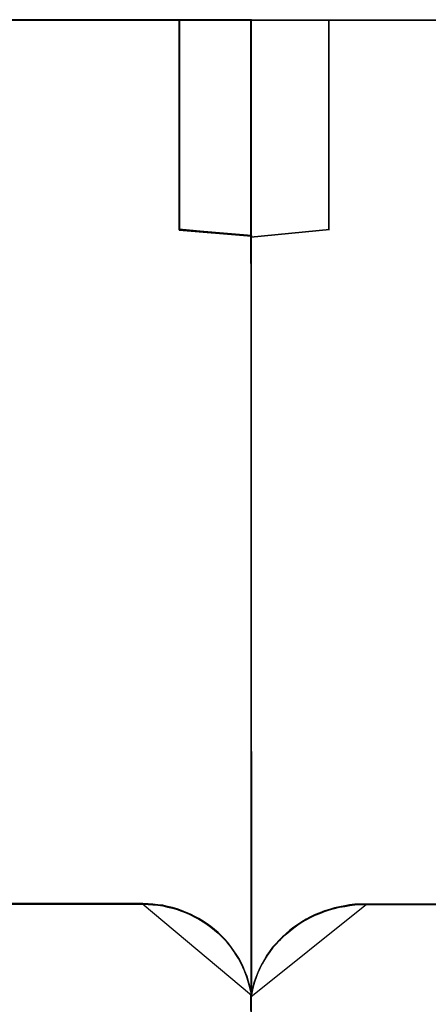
# Model space of a CAD drawing. Header units: millimetres. Extents: x 18084 to 47233, y 38174 to 56392.
# Tile 247 of 253: x 26264.52 to 26272.14, y 53694.37 to 53712.77. Entities that reach past the tile are written whole.
import ezdxf

# ---------------------------------------------------------------- set-up
doc = ezdxf.new("R2010")
doc.units = ezdxf.units.MM
doc.header["$LTSCALE"] = 100
doc.layers.add('45', color=7, linetype='Continuous')

msp = doc.modelspace()

# ---------------------------------------------------------------- linework, layer by layer
at = {"layer": '45', "color": 7}
for p, q in [((26267.504, 53712.762), (26250.827, 53712.767)), ((26267.504, 53712.762), (26250.827, 53712.767)), ((26268.841, 53712.762), (26267.492, 53712.762)), ((26267.492, 53712.762), (26267.492, 53711.741)), ((26267.492, 53712.762), (26267.492, 53711.732)), ((26267.492, 53711.732), (26267.492, 53712.762)), ((26267.492, 53712.762), (26267.492, 53712.762)), ((26268.841, 53712.762), (26267.492, 53712.762)), ((26267.492, 53712.762), (26267.492, 53711.741)), ((26267.492, 53712.762), (26267.492, 53711.732)), ((26267.492, 53711.732), (26267.492, 53712.762)), ((26267.492, 53712.762), (26267.492, 53712.762)), ((26268.836, 53712.757), (26267.5, 53712.757)), ((26267.5, 53712.757), (26267.5, 53711.739)), ((26268.836, 53712.757), (26267.5, 53712.757)), ((26267.5, 53712.757), (26267.5, 53711.739)), ((26267.504, 53711.743), (26267.504, 53712.762)), ((26267.504, 53711.743), (26267.504, 53712.762)), ((26268.829, 53712.762), (26268.829, 53708.733)), ((26285.501, 53712.757), (26268.829, 53712.762)), ((26268.829, 53712.762), (26268.829, 53712.762)), ((26268.829, 53712.762), (26268.829, 53708.733)), ((26285.501, 53712.757), (26268.829, 53712.762)), ((26268.829, 53712.762), (26268.829, 53712.762)), ((26268.836, 53708.727), (26268.836, 53712.757)), ((26268.836, 53708.727), (26268.836, 53712.757)), ((26268.841, 53708.722), (26268.841, 53712.762)), ((26268.841, 53708.722), (26268.841, 53712.762)), ((26270.285, 53711.727), (26270.285, 53712.745)), ((26270.285, 53712.745), (26270.285, 53711.727)), ((26270.285, 53711.727), (26270.285, 53712.745)), ((26270.285, 53712.745), (26270.285, 53711.727)), ((26267.492, 53708.839), (26267.492, 53711.745)), ((26267.492, 53711.745), (26267.492, 53708.839)), ((26267.492, 53708.839), (26267.492, 53711.745)), ((26267.492, 53711.745), (26267.492, 53708.839)), ((26267.492, 53711.741), (26267.492, 53708.838)), ((26267.492, 53711.741), (26267.492, 53708.838)), ((26267.5, 53711.739), (26267.5, 53708.843)), ((26267.5, 53711.739), (26267.5, 53708.843)), ((26267.504, 53708.848), (26267.504, 53711.743)), ((26267.504, 53708.848), (26267.504, 53711.743)), ((26270.285, 53708.834), (26270.285, 53711.74)), ((26270.285, 53711.74), (26270.285, 53708.834)), ((26270.285, 53708.834), (26270.285, 53711.74)), ((26270.285, 53711.74), (26270.285, 53708.834)), ((26270.285, 53711.727), (26270.285, 53711.727)), ((26270.285, 53711.727), (26270.285, 53711.727)), ((26267.492, 53708.851), (26268.859, 53708.722)), ((26268.859, 53708.722), (26267.492, 53708.851)), ((26267.492, 53708.851), (26267.492, 53708.851)), ((26267.492, 53708.851), (26268.859, 53708.722)), ((26268.859, 53708.722), (26267.492, 53708.851)), ((26267.492, 53708.851), (26267.492, 53708.851)), ((26267.492, 53708.839), (26267.492, 53708.839)), ((26267.492, 53708.839), (26267.492, 53708.839)), ((26267.492, 53708.838), (26268.841, 53708.722)), ((26267.492, 53708.838), (26267.492, 53708.838)), ((26267.492, 53708.838), (26268.841, 53708.722)), ((26267.492, 53708.838), (26267.492, 53708.838)), ((26267.5, 53708.843), (26268.836, 53708.727)), ((26267.5, 53708.843), (26267.5, 53708.843)), ((26267.5, 53708.843), (26268.836, 53708.727)), ((26267.5, 53708.843), (26267.5, 53708.843)), ((26268.841, 53708.733), (26267.504, 53708.848)), ((26268.841, 53708.733), (26267.504, 53708.848)), ((26270.297, 53708.846), (26268.829, 53708.707)), ((26268.829, 53708.707), (26270.297, 53708.846)), ((26270.297, 53708.846), (26268.829, 53708.707)), ((26268.829, 53708.707), (26270.297, 53708.846)), ((26270.285, 53708.834), (26270.285, 53708.834)), ((26270.285, 53708.834), (26270.285, 53708.834)), ((26270.297, 53708.846), (26270.297, 53708.846)), ((26270.297, 53708.846), (26270.297, 53708.846)), ((26268.829, 53708.733), (26268.834, 53694.544)), ((26268.829, 53708.733), (26268.834, 53694.544)), ((26268.846, 53694.543), (26268.841, 53708.733)), ((26268.846, 53694.543), (26268.841, 53708.733)), ((26266.81, 53696.251), (26264.29, 53696.251)), ((26266.81, 53696.251), (26264.29, 53696.251)), ((26266.814, 53696.255), (26264.292, 53696.255)), ((26266.814, 53696.255), (26264.292, 53696.255)), ((26264.293, 53696.244), (26266.814, 53696.244)), ((26264.293, 53696.244), (26266.814, 53696.244)), ((26266.902, 53696.25), (26266.804, 53696.255)), ((26266.804, 53696.255), (26268.846, 53694.543)), ((26266.902, 53696.25), (26266.804, 53696.255)), ((26266.804, 53696.255), (26268.846, 53694.543)), ((26266.908, 53696.245), (26266.81, 53696.251)), ((26266.908, 53696.245), (26266.81, 53696.251)), ((26266.912, 53696.25), (26266.814, 53696.255)), ((26266.912, 53696.25), (26266.814, 53696.255)), ((26266.814, 53696.244), (26266.912, 53696.239)), ((26266.814, 53696.244), (26266.912, 53696.239)), ((26266.995, 53696.244), (26266.902, 53696.25)), ((26266.995, 53696.244), (26266.902, 53696.25)), ((26267, 53696.24), (26266.908, 53696.245)), ((26267, 53696.24), (26266.908, 53696.245)), ((26267.004, 53696.244), (26266.912, 53696.25)), ((26267.004, 53696.244), (26266.912, 53696.25)), ((26266.912, 53696.239), (26267.004, 53696.233)), ((26266.912, 53696.239), (26267.004, 53696.233)), ((26267.088, 53696.233), (26266.995, 53696.244)), ((26267.088, 53696.233), (26266.995, 53696.244)), ((26267.092, 53696.229), (26267, 53696.24)), ((26267.092, 53696.229), (26267, 53696.24)), ((26267.096, 53696.233), (26267.004, 53696.244)), ((26267.096, 53696.233), (26267.004, 53696.244)), ((26267.004, 53696.233), (26267.097, 53696.222)), ((26267.004, 53696.233), (26267.097, 53696.222)), ((26267.181, 53696.222), (26267.088, 53696.233)), ((26267.181, 53696.222), (26267.088, 53696.233)), ((26267.189, 53696.222), (26267.096, 53696.233)), ((26267.189, 53696.222), (26267.096, 53696.233)), ((26268.834, 53694.511), (26270.988, 53696.246)), ((26268.834, 53694.511), (26270.988, 53696.246)), ((26270.774, 53696.24), (26270.676, 53696.229)), ((26270.774, 53696.24), (26270.676, 53696.229)), ((26270.778, 53696.235), (26270.68, 53696.224)), ((26270.778, 53696.235), (26270.68, 53696.224)), ((26270.786, 53696.24), (26270.687, 53696.229)), ((26270.786, 53696.24), (26270.687, 53696.229)), ((26270.877, 53696.246), (26270.774, 53696.24)), ((26270.877, 53696.246), (26270.774, 53696.24)), ((26270.774, 53696.228), (26270.878, 53696.234)), ((26270.774, 53696.228), (26270.878, 53696.234)), ((26270.881, 53696.241), (26270.778, 53696.235)), ((26270.881, 53696.241), (26270.778, 53696.235)), ((26270.889, 53696.246), (26270.786, 53696.24)), ((26270.889, 53696.246), (26270.786, 53696.24)), ((26270.975, 53696.246), (26270.877, 53696.246)), ((26270.975, 53696.246), (26270.877, 53696.246)), ((26270.878, 53696.234), (26270.975, 53696.234)), ((26270.878, 53696.234), (26270.975, 53696.234)), ((26270.979, 53696.241), (26270.881, 53696.241)), ((26270.979, 53696.241), (26270.881, 53696.241)), ((26270.988, 53696.246), (26270.889, 53696.246)), ((26270.988, 53696.246), (26270.889, 53696.246)), ((26273.198, 53696.246), (26270.975, 53696.246)), ((26273.198, 53696.246), (26270.975, 53696.246)), ((26270.975, 53696.234), (26273.198, 53696.234)), ((26270.975, 53696.234), (26273.198, 53696.234)), ((26273.2, 53696.241), (26270.979, 53696.241)), ((26273.2, 53696.241), (26270.979, 53696.241)), ((26270.988, 53696.246), (26270.988, 53696.246)), ((26270.988, 53696.246), (26270.988, 53696.246)), ((26267.185, 53696.218), (26267.092, 53696.229)), ((26267.185, 53696.218), (26267.092, 53696.229)), ((26267.097, 53696.222), (26267.189, 53696.211)), ((26267.097, 53696.222), (26267.189, 53696.211)), ((26267.268, 53696.2), (26267.181, 53696.222)), ((26267.268, 53696.2), (26267.181, 53696.222)), ((26267.272, 53696.195), (26267.185, 53696.218)), ((26267.272, 53696.195), (26267.185, 53696.218)), ((26267.276, 53696.2), (26267.189, 53696.222)), ((26267.276, 53696.2), (26267.189, 53696.222)), ((26267.189, 53696.211), (26267.276, 53696.189)), ((26267.189, 53696.211), (26267.276, 53696.189)), ((26267.361, 53696.178), (26267.268, 53696.2)), ((26267.361, 53696.178), (26267.268, 53696.2)), ((26267.364, 53696.173), (26267.272, 53696.195)), ((26267.364, 53696.173), (26267.272, 53696.195)), ((26267.368, 53696.178), (26267.276, 53696.2)), ((26267.368, 53696.178), (26267.276, 53696.2)), ((26267.276, 53696.189), (26267.368, 53696.167)), ((26267.276, 53696.189), (26267.368, 53696.167)), ((26267.448, 53696.156), (26267.361, 53696.178)), ((26267.448, 53696.156), (26267.361, 53696.178)), ((26267.451, 53696.151), (26267.364, 53696.173)), ((26267.451, 53696.151), (26267.364, 53696.173)), ((26267.455, 53696.156), (26267.368, 53696.178)), ((26267.455, 53696.156), (26267.368, 53696.178)), ((26267.368, 53696.167), (26267.455, 53696.145)), ((26267.368, 53696.167), (26267.455, 53696.145)), ((26267.53, 53696.122), (26267.448, 53696.156)), ((26267.53, 53696.122), (26267.448, 53696.156)), ((26267.532, 53696.118), (26267.451, 53696.151)), ((26267.532, 53696.118), (26267.451, 53696.151)), ((26267.537, 53696.123), (26267.455, 53696.156)), ((26267.537, 53696.123), (26267.455, 53696.156)), ((26267.455, 53696.145), (26267.537, 53696.112)), ((26267.455, 53696.145), (26267.537, 53696.112)), ((26267.618, 53696.089), (26267.53, 53696.122)), ((26267.618, 53696.089), (26267.53, 53696.122)), ((26267.619, 53696.085), (26267.532, 53696.118)), ((26267.619, 53696.085), (26267.532, 53696.118)), ((26267.624, 53696.09), (26267.537, 53696.123)), ((26267.624, 53696.09), (26267.537, 53696.123)), ((26267.537, 53696.112), (26267.624, 53696.079)), ((26267.537, 53696.112), (26267.624, 53696.079)), ((26267.7, 53696.056), (26267.618, 53696.089)), ((26267.7, 53696.056), (26267.618, 53696.089)), ((26267.701, 53696.052), (26267.619, 53696.085)), ((26267.701, 53696.052), (26267.619, 53696.085)), ((26267.705, 53696.057), (26267.624, 53696.09)), ((26267.705, 53696.057), (26267.624, 53696.09)), ((26267.624, 53696.079), (26267.705, 53696.046)), ((26267.624, 53696.079), (26267.705, 53696.046)), ((26267.782, 53696.012), (26267.7, 53696.056)), ((26267.782, 53696.012), (26267.7, 53696.056)), ((26267.782, 53696.008), (26267.701, 53696.052)), ((26267.782, 53696.008), (26267.701, 53696.052)), ((26267.787, 53696.013), (26267.705, 53696.057)), ((26267.787, 53696.013), (26267.705, 53696.057)), ((26270.035, 53696.047), (26269.948, 53696.009)), ((26270.035, 53696.047), (26269.948, 53696.009)), ((26270.122, 53696.08), (26270.035, 53696.047)), ((26270.122, 53696.08), (26270.035, 53696.047)), ((26270.035, 53696.036), (26270.122, 53696.069)), ((26270.035, 53696.036), (26270.122, 53696.069)), ((26270.126, 53696.076), (26270.039, 53696.043)), ((26270.126, 53696.076), (26270.039, 53696.043)), ((26270.13, 53696.079), (26270.042, 53696.046)), ((26270.13, 53696.079), (26270.042, 53696.046)), ((26270.209, 53696.119), (26270.122, 53696.08)), ((26270.209, 53696.119), (26270.122, 53696.08)), ((26270.122, 53696.069), (26270.209, 53696.107)), ((26270.122, 53696.069), (26270.209, 53696.107)), ((26270.213, 53696.114), (26270.126, 53696.076)), ((26270.213, 53696.114), (26270.126, 53696.076)), ((26270.217, 53696.118), (26270.13, 53696.079)), ((26270.217, 53696.118), (26270.13, 53696.079)), ((26270.301, 53696.146), (26270.209, 53696.119)), ((26270.301, 53696.146), (26270.209, 53696.119)), ((26270.209, 53696.107), (26270.302, 53696.135)), ((26270.209, 53696.107), (26270.302, 53696.135)), ((26270.305, 53696.142), (26270.213, 53696.114)), ((26270.305, 53696.142), (26270.213, 53696.114)), ((26270.31, 53696.146), (26270.217, 53696.118)), ((26270.31, 53696.146), (26270.217, 53696.118)), ((26270.394, 53696.174), (26270.301, 53696.146)), ((26270.394, 53696.174), (26270.301, 53696.146)), ((26270.302, 53696.135), (26270.394, 53696.162)), ((26270.302, 53696.135), (26270.394, 53696.162)), ((26270.398, 53696.169), (26270.305, 53696.142)), ((26270.398, 53696.169), (26270.305, 53696.142)), ((26270.403, 53696.173), (26270.31, 53696.146)), ((26270.403, 53696.173), (26270.31, 53696.146)), ((26270.486, 53696.196), (26270.394, 53696.174)), ((26270.486, 53696.196), (26270.394, 53696.174)), ((26270.394, 53696.162), (26270.486, 53696.184)), ((26270.394, 53696.162), (26270.486, 53696.184)), ((26270.49, 53696.191), (26270.398, 53696.169)), ((26270.49, 53696.191), (26270.398, 53696.169)), ((26270.496, 53696.196), (26270.403, 53696.173)), ((26270.496, 53696.196), (26270.403, 53696.173)), ((26270.584, 53696.213), (26270.486, 53696.196)), ((26270.584, 53696.213), (26270.486, 53696.196)), ((26270.486, 53696.184), (26270.584, 53696.201)), ((26270.486, 53696.184), (26270.584, 53696.201)), ((26270.588, 53696.208), (26270.49, 53696.191)), ((26270.588, 53696.208), (26270.49, 53696.191)), ((26270.594, 53696.212), (26270.496, 53696.196)), ((26270.594, 53696.212), (26270.496, 53696.196)), ((26270.676, 53696.229), (26270.584, 53696.213)), ((26270.676, 53696.229), (26270.584, 53696.213)), ((26270.584, 53696.201), (26270.677, 53696.217)), ((26270.584, 53696.201), (26270.677, 53696.217)), ((26270.68, 53696.224), (26270.588, 53696.208)), ((26270.68, 53696.224), (26270.588, 53696.208)), ((26270.687, 53696.229), (26270.594, 53696.212)), ((26270.687, 53696.229), (26270.594, 53696.212)), ((26270.677, 53696.217), (26270.774, 53696.228)), ((26270.677, 53696.217), (26270.774, 53696.228)), ((26267.705, 53696.046), (26267.787, 53696.002)), ((26267.705, 53696.046), (26267.787, 53696.002)), ((26267.858, 53695.973), (26267.782, 53696.012)), ((26267.858, 53695.973), (26267.782, 53696.012)), ((26267.858, 53695.97), (26267.782, 53696.008)), ((26267.858, 53695.97), (26267.782, 53696.008)), ((26267.863, 53695.975), (26267.787, 53696.013)), ((26267.863, 53695.975), (26267.787, 53696.013)), ((26267.787, 53696.002), (26267.863, 53695.963)), ((26267.787, 53696.002), (26267.863, 53695.963)), ((26267.934, 53695.923), (26267.858, 53695.973)), ((26267.934, 53695.923), (26267.858, 53695.973)), ((26267.934, 53695.92), (26267.858, 53695.97)), ((26267.934, 53695.92), (26267.858, 53695.97)), ((26267.939, 53695.925), (26267.863, 53695.975)), ((26267.939, 53695.925), (26267.863, 53695.975)), ((26267.863, 53695.963), (26267.939, 53695.914)), ((26267.863, 53695.963), (26267.939, 53695.914)), ((26268.011, 53695.873), (26267.934, 53695.923)), ((26268.011, 53695.873), (26267.934, 53695.923)), ((26268.01, 53695.871), (26267.934, 53695.92)), ((26268.01, 53695.871), (26267.934, 53695.92)), ((26268.015, 53695.876), (26267.939, 53695.925)), ((26268.015, 53695.876), (26267.939, 53695.925)), ((26267.939, 53695.914), (26268.015, 53695.864)), ((26267.939, 53695.914), (26268.015, 53695.864)), ((26268.081, 53695.821), (26268.01, 53695.871)), ((26268.081, 53695.821), (26268.01, 53695.871)), ((26268.082, 53695.823), (26268.011, 53695.873)), ((26268.082, 53695.823), (26268.011, 53695.873)), ((26268.085, 53695.826), (26268.015, 53695.876)), ((26268.085, 53695.826), (26268.015, 53695.876)), ((26268.015, 53695.864), (26268.086, 53695.815)), ((26268.015, 53695.864), (26268.086, 53695.815)), ((26269.709, 53695.866), (26269.633, 53695.811)), ((26269.709, 53695.866), (26269.633, 53695.811)), ((26269.714, 53695.863), (26269.637, 53695.808)), ((26269.714, 53695.863), (26269.637, 53695.808)), ((26269.785, 53695.915), (26269.709, 53695.866)), ((26269.785, 53695.915), (26269.709, 53695.866)), ((26269.709, 53695.854), (26269.785, 53695.904)), ((26269.709, 53695.854), (26269.785, 53695.904)), ((26269.789, 53695.911), (26269.713, 53695.861)), ((26269.789, 53695.911), (26269.713, 53695.861)), ((26269.791, 53695.913), (26269.714, 53695.863)), ((26269.791, 53695.913), (26269.714, 53695.863)), ((26269.866, 53695.965), (26269.785, 53695.915)), ((26269.866, 53695.965), (26269.785, 53695.915)), ((26269.785, 53695.904), (26269.867, 53695.953)), ((26269.785, 53695.904), (26269.867, 53695.953)), ((26269.871, 53695.96), (26269.789, 53695.911)), ((26269.871, 53695.96), (26269.789, 53695.911)), ((26269.873, 53695.963), (26269.791, 53695.913)), ((26269.873, 53695.963), (26269.791, 53695.913)), ((26269.948, 53696.009), (26269.866, 53695.965)), ((26269.948, 53696.009), (26269.866, 53695.965)), ((26269.867, 53695.953), (26269.948, 53695.997)), ((26269.867, 53695.953), (26269.948, 53695.997)), ((26269.952, 53696.004), (26269.871, 53695.96)), ((26269.952, 53696.004), (26269.871, 53695.96)), ((26269.955, 53696.007), (26269.873, 53695.963)), ((26269.955, 53696.007), (26269.873, 53695.963)), ((26269.948, 53695.997), (26270.035, 53696.036)), ((26269.948, 53695.997), (26270.035, 53696.036)), ((26270.039, 53696.043), (26269.952, 53696.004)), ((26270.039, 53696.043), (26269.952, 53696.004)), ((26270.042, 53696.046), (26269.955, 53696.007)), ((26270.042, 53696.046), (26269.955, 53696.007)), ((26268.146, 53695.766), (26268.081, 53695.821)), ((26268.146, 53695.766), (26268.081, 53695.821)), ((26268.147, 53695.768), (26268.082, 53695.823)), ((26268.147, 53695.768), (26268.082, 53695.823)), ((26268.151, 53695.771), (26268.085, 53695.826)), ((26268.151, 53695.771), (26268.085, 53695.826)), ((26268.086, 53695.815), (26268.151, 53695.76)), ((26268.086, 53695.815), (26268.151, 53695.76)), ((26268.217, 53695.706), (26268.146, 53695.766)), ((26268.217, 53695.706), (26268.146, 53695.766)), ((26268.218, 53695.707), (26268.147, 53695.768)), ((26268.218, 53695.707), (26268.147, 53695.768)), ((26268.221, 53695.711), (26268.151, 53695.771)), ((26268.221, 53695.711), (26268.151, 53695.771)), ((26268.151, 53695.76), (26268.221, 53695.699)), ((26268.151, 53695.76), (26268.221, 53695.699)), ((26268.276, 53695.645), (26268.217, 53695.706)), ((26268.276, 53695.645), (26268.217, 53695.706)), ((26268.278, 53695.646), (26268.218, 53695.707)), ((26268.278, 53695.646), (26268.218, 53695.707)), ((26268.281, 53695.65), (26268.221, 53695.711)), ((26268.281, 53695.65), (26268.221, 53695.711)), ((26268.221, 53695.699), (26268.281, 53695.639)), ((26268.221, 53695.699), (26268.281, 53695.639)), ((26269.491, 53695.695), (26269.421, 53695.635)), ((26269.491, 53695.695), (26269.421, 53695.635)), ((26269.421, 53695.623), (26269.492, 53695.683)), ((26269.421, 53695.623), (26269.492, 53695.683)), ((26269.495, 53695.691), (26269.424, 53695.63)), ((26269.495, 53695.691), (26269.424, 53695.63)), ((26269.496, 53695.691), (26269.425, 53695.63)), ((26269.496, 53695.691), (26269.425, 53695.63)), ((26269.562, 53695.756), (26269.491, 53695.695)), ((26269.562, 53695.756), (26269.491, 53695.695)), ((26269.492, 53695.683), (26269.563, 53695.744)), ((26269.492, 53695.683), (26269.563, 53695.744)), ((26269.566, 53695.752), (26269.495, 53695.691)), ((26269.566, 53695.752), (26269.495, 53695.691)), ((26269.567, 53695.751), (26269.496, 53695.691)), ((26269.567, 53695.751), (26269.496, 53695.691)), ((26269.633, 53695.811), (26269.562, 53695.756)), ((26269.633, 53695.811), (26269.562, 53695.756)), ((26269.563, 53695.744), (26269.633, 53695.799)), ((26269.563, 53695.744), (26269.633, 53695.799)), ((26269.637, 53695.808), (26269.566, 53695.752)), ((26269.637, 53695.808), (26269.566, 53695.752)), ((26269.637, 53695.806), (26269.567, 53695.751)), ((26269.637, 53695.806), (26269.567, 53695.751)), ((26269.633, 53695.799), (26269.709, 53695.854)), ((26269.633, 53695.799), (26269.709, 53695.854)), ((26269.713, 53695.861), (26269.637, 53695.806)), ((26269.713, 53695.861), (26269.637, 53695.806)), ((26268.342, 53695.585), (26268.276, 53695.645)), ((26268.342, 53695.585), (26268.276, 53695.645)), ((26268.344, 53695.585), (26268.278, 53695.646)), ((26268.344, 53695.585), (26268.278, 53695.646)), ((26268.346, 53695.59), (26268.281, 53695.65)), ((26268.346, 53695.59), (26268.281, 53695.65)), ((26268.281, 53695.639), (26268.346, 53695.578)), ((26268.281, 53695.639), (26268.346, 53695.578)), ((26268.396, 53695.519), (26268.342, 53695.585)), ((26268.396, 53695.519), (26268.342, 53695.585)), ((26268.399, 53695.518), (26268.344, 53695.585)), ((26268.399, 53695.518), (26268.344, 53695.585)), ((26268.401, 53695.524), (26268.346, 53695.59)), ((26268.401, 53695.524), (26268.346, 53695.59)), ((26268.346, 53695.578), (26268.401, 53695.512)), ((26268.346, 53695.578), (26268.401, 53695.512)), ((26268.456, 53695.447), (26268.396, 53695.519)), ((26268.456, 53695.447), (26268.396, 53695.519)), ((26268.459, 53695.446), (26268.399, 53695.518)), ((26268.459, 53695.446), (26268.399, 53695.518)), ((26268.46, 53695.452), (26268.401, 53695.524)), ((26268.46, 53695.452), (26268.401, 53695.524)), ((26268.401, 53695.512), (26268.46, 53695.44)), ((26268.401, 53695.512), (26268.46, 53695.44)), ((26269.296, 53695.503), (26269.236, 53695.437)), ((26269.296, 53695.503), (26269.236, 53695.437)), ((26269.299, 53695.497), (26269.238, 53695.431)), ((26269.299, 53695.497), (26269.238, 53695.431)), ((26269.301, 53695.498), (26269.241, 53695.432)), ((26269.301, 53695.498), (26269.241, 53695.432)), ((26269.361, 53695.569), (26269.296, 53695.503)), ((26269.361, 53695.569), (26269.296, 53695.503)), ((26269.296, 53695.491), (26269.361, 53695.557)), ((26269.296, 53695.491), (26269.361, 53695.557)), ((26269.364, 53695.564), (26269.299, 53695.497)), ((26269.364, 53695.564), (26269.299, 53695.497)), ((26269.366, 53695.564), (26269.301, 53695.498)), ((26269.366, 53695.564), (26269.301, 53695.498)), ((26269.421, 53695.635), (26269.361, 53695.569)), ((26269.421, 53695.635), (26269.361, 53695.569)), ((26269.361, 53695.557), (26269.421, 53695.623)), ((26269.361, 53695.557), (26269.421, 53695.623)), ((26269.424, 53695.63), (26269.364, 53695.564)), ((26269.424, 53695.63), (26269.364, 53695.564)), ((26269.425, 53695.63), (26269.366, 53695.564)), ((26269.425, 53695.63), (26269.366, 53695.564)), ((26268.505, 53695.376), (26268.456, 53695.447)), ((26268.505, 53695.376), (26268.456, 53695.447)), ((26268.508, 53695.374), (26268.459, 53695.446)), ((26268.508, 53695.374), (26268.459, 53695.446)), ((26268.509, 53695.38), (26268.46, 53695.452)), ((26268.509, 53695.38), (26268.46, 53695.452)), ((26268.46, 53695.44), (26268.509, 53695.369)), ((26268.46, 53695.44), (26268.509, 53695.369)), ((26268.553, 53695.304), (26268.505, 53695.376)), ((26268.553, 53695.304), (26268.505, 53695.376)), ((26268.557, 53695.302), (26268.508, 53695.374)), ((26268.557, 53695.302), (26268.508, 53695.374)), ((26268.558, 53695.309), (26268.509, 53695.38)), ((26268.558, 53695.309), (26268.509, 53695.38)), ((26268.509, 53695.369), (26268.558, 53695.297)), ((26268.509, 53695.369), (26268.558, 53695.297)), ((26269.182, 53695.359), (26269.133, 53695.288)), ((26269.182, 53695.359), (26269.133, 53695.288)), ((26269.133, 53695.276), (26269.182, 53695.348)), ((26269.133, 53695.276), (26269.182, 53695.348)), ((26269.184, 53695.353), (26269.135, 53695.281)), ((26269.184, 53695.353), (26269.135, 53695.281)), ((26269.186, 53695.355), (26269.138, 53695.284)), ((26269.186, 53695.355), (26269.138, 53695.284)), ((26269.236, 53695.437), (26269.182, 53695.359)), ((26269.236, 53695.437), (26269.182, 53695.359)), ((26269.182, 53695.348), (26269.236, 53695.425)), ((26269.182, 53695.348), (26269.236, 53695.425)), ((26269.238, 53695.431), (26269.184, 53695.353)), ((26269.238, 53695.431), (26269.184, 53695.353)), ((26269.241, 53695.432), (26269.186, 53695.355)), ((26269.241, 53695.432), (26269.186, 53695.355)), ((26269.236, 53695.425), (26269.296, 53695.491)), ((26269.236, 53695.425), (26269.296, 53695.491)), ((26268.602, 53695.227), (26268.553, 53695.304)), ((26268.602, 53695.227), (26268.553, 53695.304)), ((26268.606, 53695.225), (26268.557, 53695.302)), ((26268.606, 53695.225), (26268.557, 53695.302)), ((26268.607, 53695.232), (26268.558, 53695.309)), ((26268.607, 53695.232), (26268.558, 53695.309)), ((26268.558, 53695.297), (26268.607, 53695.22)), ((26268.558, 53695.297), (26268.607, 53695.22)), ((26268.646, 53695.15), (26268.602, 53695.227)), ((26268.646, 53695.15), (26268.602, 53695.227)), ((26268.65, 53695.147), (26268.606, 53695.225)), ((26268.65, 53695.147), (26268.606, 53695.225)), ((26268.651, 53695.155), (26268.607, 53695.232)), ((26268.651, 53695.155), (26268.607, 53695.232)), ((26268.607, 53695.22), (26268.651, 53695.143)), ((26268.607, 53695.22), (26268.651, 53695.143)), ((26268.684, 53695.068), (26268.646, 53695.15)), ((26268.684, 53695.068), (26268.646, 53695.15)), ((26268.688, 53695.064), (26268.65, 53695.147)), ((26268.688, 53695.064), (26268.65, 53695.147)), ((26268.689, 53695.072), (26268.651, 53695.155)), ((26268.689, 53695.072), (26268.651, 53695.155)), ((26268.651, 53695.143), (26268.689, 53695.061)), ((26268.651, 53695.143), (26268.689, 53695.061)), ((26269.04, 53695.134), (26268.997, 53695.051)), ((26269.04, 53695.134), (26268.997, 53695.051)), ((26269.045, 53695.13), (26269.002, 53695.047)), ((26269.045, 53695.13), (26269.002, 53695.047)), ((26269.084, 53695.211), (26269.04, 53695.134)), ((26269.084, 53695.211), (26269.04, 53695.134)), ((26269.041, 53695.122), (26269.084, 53695.199)), ((26269.041, 53695.122), (26269.084, 53695.199)), ((26269.085, 53695.204), (26269.042, 53695.126)), ((26269.085, 53695.204), (26269.042, 53695.126)), ((26269.089, 53695.207), (26269.045, 53695.13)), ((26269.089, 53695.207), (26269.045, 53695.13)), ((26269.133, 53695.288), (26269.084, 53695.211)), ((26269.133, 53695.288), (26269.084, 53695.211)), ((26269.084, 53695.199), (26269.133, 53695.276)), ((26269.084, 53695.199), (26269.133, 53695.276)), ((26269.135, 53695.281), (26269.085, 53695.204)), ((26269.135, 53695.281), (26269.085, 53695.204)), ((26269.138, 53695.284), (26269.089, 53695.207)), ((26269.138, 53695.284), (26269.089, 53695.207)), ((26268.716, 53694.985), (26268.684, 53695.068)), ((26268.716, 53694.985), (26268.684, 53695.068)), ((26268.721, 53694.981), (26268.688, 53695.064)), ((26268.721, 53694.981), (26268.688, 53695.064)), ((26268.721, 53694.99), (26268.689, 53695.072)), ((26268.721, 53694.99), (26268.689, 53695.072)), ((26268.689, 53695.061), (26268.721, 53694.978)), ((26268.689, 53695.061), (26268.721, 53694.978)), ((26268.749, 53694.903), (26268.716, 53694.985)), ((26268.749, 53694.903), (26268.716, 53694.985)), ((26268.754, 53694.907), (26268.721, 53694.99)), ((26268.754, 53694.907), (26268.721, 53694.99)), ((26268.753, 53694.898), (26268.721, 53694.981)), ((26268.753, 53694.898), (26268.721, 53694.981)), ((26268.721, 53694.978), (26268.754, 53694.896)), ((26268.721, 53694.978), (26268.754, 53694.896)), ((26268.959, 53694.969), (26268.926, 53694.875)), ((26268.959, 53694.969), (26268.926, 53694.875)), ((26268.96, 53694.96), (26268.927, 53694.866)), ((26268.96, 53694.96), (26268.927, 53694.866)), ((26268.927, 53694.863), (26268.959, 53694.957)), ((26268.927, 53694.863), (26268.959, 53694.957)), ((26268.964, 53694.964), (26268.931, 53694.871)), ((26268.964, 53694.964), (26268.931, 53694.871)), ((26268.997, 53695.051), (26268.959, 53694.969)), ((26268.997, 53695.051), (26268.959, 53694.969)), ((26268.959, 53694.957), (26268.997, 53695.039)), ((26268.959, 53694.957), (26268.997, 53695.039)), ((26268.998, 53695.043), (26268.96, 53694.96)), ((26268.998, 53695.043), (26268.96, 53694.96)), ((26269.002, 53695.047), (26268.964, 53694.964)), ((26269.002, 53695.047), (26268.964, 53694.964)), ((26268.997, 53695.039), (26269.041, 53695.122)), ((26268.997, 53695.039), (26269.041, 53695.122)), ((26269.042, 53695.126), (26268.998, 53695.043)), ((26269.042, 53695.126), (26268.998, 53695.043)), ((26268.776, 53694.815), (26268.749, 53694.903)), ((26268.776, 53694.815), (26268.749, 53694.903)), ((26268.781, 53694.809), (26268.753, 53694.898)), ((26268.781, 53694.809), (26268.753, 53694.898)), ((26268.781, 53694.819), (26268.754, 53694.907)), ((26268.781, 53694.819), (26268.754, 53694.907)), ((26268.754, 53694.896), (26268.781, 53694.807)), ((26268.754, 53694.896), (26268.781, 53694.807)), ((26268.803, 53694.727), (26268.776, 53694.815)), ((26268.803, 53694.727), (26268.776, 53694.815)), ((26268.808, 53694.731), (26268.781, 53694.819)), ((26268.808, 53694.731), (26268.781, 53694.819)), ((26268.808, 53694.721), (26268.781, 53694.809)), ((26268.808, 53694.721), (26268.781, 53694.809)), ((26268.781, 53694.807), (26268.808, 53694.719)), ((26268.781, 53694.807), (26268.808, 53694.719)), ((26268.894, 53694.793), (26268.872, 53694.705)), ((26268.894, 53694.793), (26268.872, 53694.705)), ((26268.894, 53694.783), (26268.872, 53694.694)), ((26268.894, 53694.783), (26268.872, 53694.694)), ((26268.872, 53694.693), (26268.894, 53694.781)), ((26268.872, 53694.693), (26268.894, 53694.781)), ((26268.899, 53694.788), (26268.877, 53694.7)), ((26268.899, 53694.788), (26268.877, 53694.7)), ((26268.926, 53694.875), (26268.894, 53694.793)), ((26268.926, 53694.875), (26268.894, 53694.793)), ((26268.927, 53694.866), (26268.894, 53694.783)), ((26268.927, 53694.866), (26268.894, 53694.783)), ((26268.894, 53694.781), (26268.927, 53694.863)), ((26268.894, 53694.781), (26268.927, 53694.863)), ((26268.931, 53694.871), (26268.899, 53694.788)), ((26268.931, 53694.871), (26268.899, 53694.788)), ((26268.825, 53694.639), (26268.803, 53694.727)), ((26268.825, 53694.639), (26268.803, 53694.727)), ((26268.83, 53694.643), (26268.808, 53694.731)), ((26268.83, 53694.643), (26268.808, 53694.731)), ((26268.83, 53694.632), (26268.808, 53694.721)), ((26268.83, 53694.632), (26268.808, 53694.721)), ((26268.808, 53694.719), (26268.83, 53694.631)), ((26268.808, 53694.719), (26268.83, 53694.631)), ((26268.841, 53694.551), (26268.825, 53694.639)), ((26268.841, 53694.551), (26268.825, 53694.639)), ((26268.846, 53694.555), (26268.83, 53694.643)), ((26268.846, 53694.555), (26268.83, 53694.643)), ((26268.846, 53694.543), (26268.83, 53694.632)), ((26268.846, 53694.543), (26268.83, 53694.632)), ((26268.83, 53694.631), (26268.846, 53694.543)), ((26268.83, 53694.631), (26268.846, 53694.543)), ((26268.85, 53694.616), (26268.834, 53694.523)), ((26268.85, 53694.616), (26268.834, 53694.523)), ((26268.834, 53694.511), (26268.851, 53694.605)), ((26268.85, 53694.605), (26268.834, 53694.511)), ((26268.834, 53694.511), (26268.851, 53694.605)), ((26268.85, 53694.605), (26268.834, 53694.511)), ((26268.855, 53694.612), (26268.839, 53694.519)), ((26268.855, 53694.612), (26268.839, 53694.519)), ((26268.872, 53694.705), (26268.85, 53694.616)), ((26268.872, 53694.705), (26268.85, 53694.616)), ((26268.872, 53694.694), (26268.85, 53694.605)), ((26268.872, 53694.694), (26268.85, 53694.605)), ((26268.851, 53694.605), (26268.872, 53694.693)), ((26268.851, 53694.605), (26268.872, 53694.693)), ((26268.877, 53694.7), (26268.855, 53694.612)), ((26268.877, 53694.7), (26268.855, 53694.612)), ((26268.834, 53694.544), (26268.834, 53694.511)), ((26268.834, 53694.544), (26268.834, 53694.511)), ((26268.834, 53694.523), (26268.834, 53675.475)), ((26268.834, 53694.523), (26268.834, 53694.523)), ((26268.834, 53694.523), (26268.834, 53675.475)), ((26268.834, 53694.523), (26268.834, 53694.523)), ((26268.839, 53694.519), (26268.839, 53675.482)), ((26268.839, 53694.519), (26268.839, 53694.519)), ((26268.839, 53694.519), (26268.839, 53675.482)), ((26268.839, 53694.519), (26268.839, 53694.519)), ((26268.841, 53675.481), (26268.841, 53694.551)), ((26268.841, 53675.481), (26268.841, 53694.551)), ((26268.846, 53675.476), (26268.846, 53694.555)), ((26268.846, 53675.476), (26268.846, 53694.555)), ((26268.846, 53694.543), (26268.846, 53694.543)), ((26268.846, 53694.543), (26268.846, 53694.543))]:
    msp.add_line(p, q, dxfattribs=at)
at = {"layer": '45', "color": 59}
for p, q in [((26250.827, 53712.767), (26286.833, 53712.745)), ((26286.833, 53712.745), (26250.827, 53712.767)), ((26250.827, 53712.767), (26286.833, 53712.745)), ((26286.833, 53712.745), (26250.827, 53712.767)), ((26268.846, 53694.543), (26268.829, 53712.762)), ((26268.829, 53712.762), (26268.846, 53694.543)), ((26268.846, 53694.543), (26268.829, 53712.762)), ((26268.829, 53712.762), (26268.846, 53694.543)), ((26252.976, 53696.255), (26266.817, 53696.255)), ((26266.817, 53696.255), (26252.976, 53696.255)), ((26252.976, 53696.255), (26266.817, 53696.255)), ((26266.817, 53696.255), (26252.976, 53696.255)), ((26270.975, 53696.246), (26284.813, 53696.246)), ((26284.813, 53696.246), (26270.975, 53696.246)), ((26270.975, 53696.246), (26270.975, 53696.246)), ((26270.975, 53696.246), (26284.813, 53696.246)), ((26284.813, 53696.246), (26270.975, 53696.246)), ((26270.975, 53696.246), (26270.975, 53696.246)), ((26268.834, 53694.556), (26268.864, 53629.732)), ((26268.864, 53629.732), (26268.834, 53694.556)), ((26268.834, 53694.556), (26268.834, 53694.556)), ((26268.834, 53694.556), (26268.864, 53629.732)), ((26268.864, 53629.732), (26268.834, 53694.556)), ((26268.834, 53694.556), (26268.834, 53694.556)), ((26268.846, 53694.543), (26268.846, 53694.543)), ((26268.846, 53694.543), (26268.846, 53694.543))]:
    msp.add_line(p, q, dxfattribs=at)

doc.saveas('drawing.dxf')
